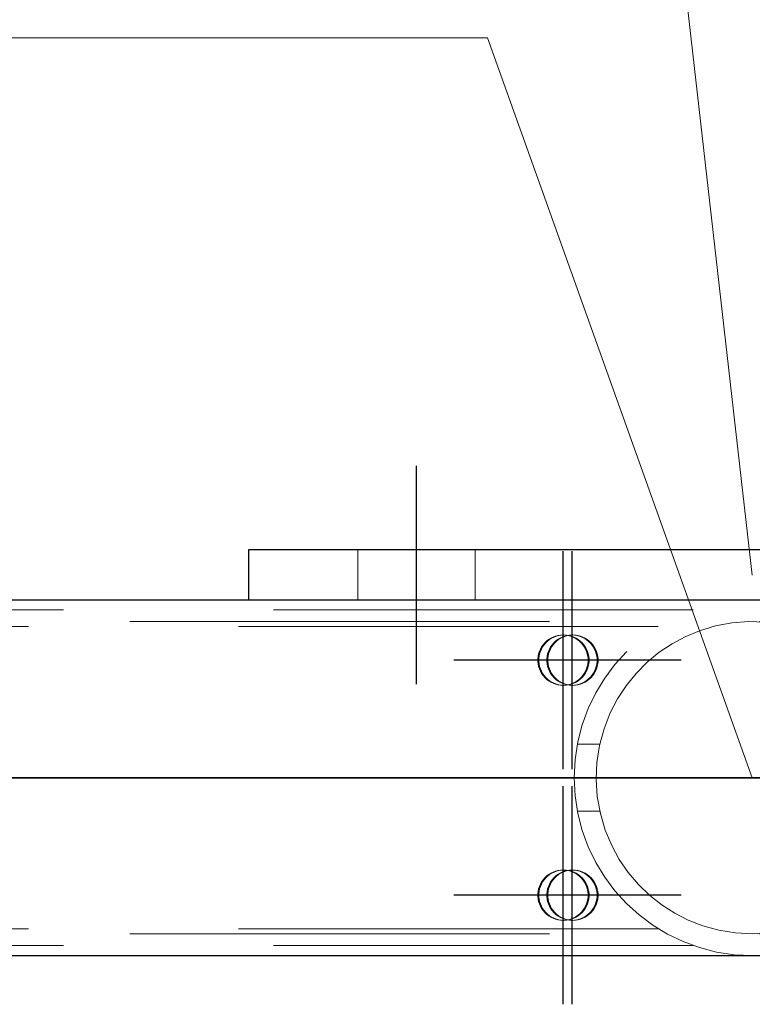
# Model space of a CAD drawing. Header units: millimetres. Extents: x -851 to 2, y 9346 to 10016.
# Tile 158 of 256: x -538.23 to -533.87, y 9391.58 to 9397.45. Entities that reach past the tile are written whole.
import ezdxf

# ---------------------------------------------------------------- set-up
doc = ezdxf.new("R2010")
doc.units = ezdxf.units.MM
doc.header["$LTSCALE"] = 10
doc.linetypes.add('HIDDEN', pattern=[0.375, 0.25, -0.125])
doc.linetypes.add('MITTE', pattern=[2, 1.25, -0.25, 0.25, -0.25])
for name, color, linetype, lineweight in [('PS_Hidden', 2, 'HIDDEN', 9), ('PS_Pos', 1, 'Continuous', 15), ('PS_Shape', 161, 'Continuous', 30), ('PS_SOLID', 7, 'Continuous', 30)]:
    doc.layers.add(name, color=color, linetype=linetype, lineweight=lineweight)
doc.layers.add('PS_Mid', color=5, linetype='MITTE')

# ---------------------------------------------------------------- blocks, each defined once
blk = doc.blocks.new('*X1129')
at = {"layer": 'PS_Hidden', "color": 2, "linetype": 'HIDDEN'}
for p, q in [((-536.2184, 9394.2892), (-536.2184, 9393.9892)), ((-535.5184, 9394.2892), (-535.5184, 9393.9892)), ((-536.8684, 9393.992), (-536.8684, 9393.9892)), ((-536.8684, 9393.9892), (-530.8684, 9393.9892)), ((-534.2199, 9393.932), (-543.5684, 9393.932)), ((-781.326, 9393.862), (-486.126, 9393.862)), ((-533.9899, 9393.854), (-534.0885, 9393.8356)), ((-533.89, 9393.8618), (-533.9899, 9393.854)), ((-533.7929, 9393.859), (-533.89, 9393.8618)), ((-534.4284, 9393.832), (-543.5684, 9393.832)), ((-534.1822, 9393.8074), (-534.2683, 9393.7716)), ((-534.0885, 9393.8356), (-534.1822, 9393.8074)), ((-535.1046, 9393.7354), (-535.1145, 9393.7239)), ((-535.1085, 9393.7239), (-535.0986, 9393.7354)), ((-535.0936, 9393.7459), (-535.1046, 9393.7354)), ((-535.0986, 9393.7354), (-535.0876, 9393.7459)), ((-535.0816, 9393.7552), (-535.0936, 9393.7459)), ((-535.0876, 9393.7459), (-535.0757, 9393.7552)), ((-535.0687, 9393.7632), (-535.0816, 9393.7552)), ((-535.0757, 9393.7552), (-535.0628, 9393.7632)), ((-535.0551, 9393.7699), (-535.0687, 9393.7632)), ((-535.0628, 9393.7632), (-535.0492, 9393.7699)), ((-535.0512, 9393.7354), (-535.0611, 9393.7239)), ((-535.0409, 9393.7752), (-535.0551, 9393.7699)), ((-535.0551, 9393.7239), (-535.0453, 9393.7354)), ((-535.0402, 9393.7459), (-535.0512, 9393.7354)), ((-535.0492, 9393.7699), (-535.0349, 9393.7752)), ((-535.0453, 9393.7354), (-535.0343, 9393.7459)), ((-535.0262, 9393.779), (-535.0409, 9393.7752)), ((-535.0282, 9393.7552), (-535.0402, 9393.7459)), ((-535.0349, 9393.7752), (-535.0203, 9393.779)), ((-535.0343, 9393.7459), (-535.0223, 9393.7552)), ((-535.0153, 9393.7632), (-535.0282, 9393.7552)), ((-535.0112, 9393.7813), (-535.0262, 9393.779)), ((-535.0223, 9393.7552), (-535.0094, 9393.7632)), ((-535.0203, 9393.779), (-535.0053, 9393.7813)), ((-535.0017, 9393.7699), (-535.0153, 9393.7632)), ((-534.996, 9393.782), (-535.0112, 9393.7813)), ((-535.0094, 9393.7632), (-534.9958, 9393.7699)), ((-535.0053, 9393.7813), (-534.9901, 9393.782)), ((-534.9875, 9393.7752), (-535.0017, 9393.7699)), ((-534.9809, 9393.7813), (-534.996, 9393.782)), ((-534.9901, 9393.782), (-534.996, 9393.782)), ((-534.9958, 9393.7699), (-534.9816, 9393.7752)), ((-534.9901, 9393.782), (-534.975, 9393.7813)), ((-534.9728, 9393.779), (-534.9875, 9393.7752)), ((-534.9816, 9393.7752), (-534.9669, 9393.779)), ((-534.9659, 9393.779), (-534.9809, 9393.7813)), ((-534.975, 9393.7813), (-534.96, 9393.779)), ((-534.9578, 9393.7813), (-534.9728, 9393.779)), ((-534.9669, 9393.779), (-534.9519, 9393.7813)), ((-534.9512, 9393.7752), (-534.9659, 9393.779)), ((-534.96, 9393.779), (-534.9453, 9393.7752)), ((-534.9427, 9393.782), (-534.9578, 9393.7813)), ((-534.9519, 9393.7813), (-534.9367, 9393.782)), ((-534.937, 9393.7699), (-534.9512, 9393.7752)), ((-534.9453, 9393.7752), (-534.9311, 9393.7699)), ((-534.9275, 9393.7813), (-534.9427, 9393.782)), ((-534.9367, 9393.782), (-534.9427, 9393.782)), ((-534.9234, 9393.7632), (-534.937, 9393.7699)), ((-534.9367, 9393.782), (-534.9216, 9393.7813)), ((-534.9311, 9393.7699), (-534.9174, 9393.7632)), ((-534.9125, 9393.779), (-534.9275, 9393.7813)), ((-534.9105, 9393.7552), (-534.9234, 9393.7632)), ((-534.9216, 9393.7813), (-534.9066, 9393.779)), ((-534.9174, 9393.7632), (-534.9046, 9393.7552)), ((-534.8978, 9393.7752), (-534.9125, 9393.779)), ((-534.8985, 9393.7459), (-534.9105, 9393.7552)), ((-534.9066, 9393.779), (-534.8919, 9393.7752)), ((-534.9046, 9393.7552), (-534.8926, 9393.7459)), ((-534.8875, 9393.7354), (-534.8985, 9393.7459)), ((-534.8836, 9393.7699), (-534.8978, 9393.7752)), ((-534.8926, 9393.7459), (-534.8816, 9393.7354)), ((-534.8919, 9393.7752), (-534.8777, 9393.7699)), ((-534.8776, 9393.7239), (-534.8875, 9393.7354)), ((-534.87, 9393.7632), (-534.8836, 9393.7699)), ((-534.8816, 9393.7354), (-534.8717, 9393.7239)), ((-534.8777, 9393.7699), (-534.8641, 9393.7632)), ((-534.8571, 9393.7552), (-534.87, 9393.7632)), ((-534.8641, 9393.7632), (-534.8512, 9393.7552)), ((-534.8451, 9393.7459), (-534.8571, 9393.7552)), ((-534.8512, 9393.7552), (-534.8392, 9393.7459)), ((-534.8341, 9393.7354), (-534.8451, 9393.7459)), ((-534.8392, 9393.7459), (-534.8282, 9393.7354)), ((-534.8243, 9393.7239), (-534.8341, 9393.7354)), ((-534.8282, 9393.7354), (-534.8183, 9393.7239)), ((-534.2683, 9393.7716), (-534.3464, 9393.7297)), ((-535.1365, 9393.6841), (-535.141, 9393.6696)), ((-535.1305, 9393.6981), (-535.1365, 9393.6841)), ((-535.1351, 9393.6696), (-535.1305, 9393.6841)), ((-535.1231, 9393.7114), (-535.1305, 9393.6981)), ((-535.1305, 9393.6841), (-535.1245, 9393.6981)), ((-535.1245, 9393.6981), (-535.1172, 9393.7114)), ((-535.1145, 9393.7239), (-535.1231, 9393.7114)), ((-535.1172, 9393.7114), (-535.1085, 9393.7239)), ((-535.0831, 9393.6841), (-535.0876, 9393.6696)), ((-535.0771, 9393.6981), (-535.0831, 9393.6841)), ((-535.0817, 9393.6696), (-535.0772, 9393.6841)), ((-535.0772, 9393.6841), (-535.0712, 9393.6981)), ((-535.0697, 9393.7114), (-535.0771, 9393.6981)), ((-535.0712, 9393.6981), (-535.0638, 9393.7114)), ((-535.0611, 9393.7239), (-535.0697, 9393.7114)), ((-535.0638, 9393.7114), (-535.0551, 9393.7239)), ((-534.869, 9393.7114), (-534.8776, 9393.7239)), ((-534.8717, 9393.7239), (-534.863, 9393.7114)), ((-534.8616, 9393.6981), (-534.869, 9393.7114)), ((-534.863, 9393.7114), (-534.8557, 9393.6981)), ((-534.8556, 9393.6841), (-534.8616, 9393.6981)), ((-534.8557, 9393.6981), (-534.8497, 9393.6841)), ((-534.8511, 9393.6696), (-534.8556, 9393.6841)), ((-534.8497, 9393.6841), (-534.8452, 9393.6696)), ((-534.8156, 9393.7114), (-534.8243, 9393.7239)), ((-534.8183, 9393.7239), (-534.8097, 9393.7114)), ((-534.8082, 9393.6981), (-534.8156, 9393.7114)), ((-534.8097, 9393.7114), (-534.8023, 9393.6981)), ((-534.8023, 9393.6841), (-534.8082, 9393.6981)), ((-534.8023, 9393.6981), (-534.7963, 9393.6841)), ((-534.7977, 9393.6696), (-534.8023, 9393.6841)), ((-534.7963, 9393.6841), (-534.7918, 9393.6696)), ((-534.4221, 9393.6791), (-534.4942, 9393.62)), ((-534.3464, 9393.7297), (-534.4221, 9393.6791)), ((-535.1441, 9393.6548), (-535.1456, 9393.6396)), ((-535.1456, 9393.6396), (-535.1456, 9393.6244)), ((-535.1456, 9393.6244), (-535.1441, 9393.6093)), ((-535.141, 9393.6696), (-535.1441, 9393.6548)), ((-535.1397, 9393.6396), (-535.1381, 9393.6548)), ((-535.1397, 9393.6244), (-535.1397, 9393.6396)), ((-535.1381, 9393.6093), (-535.1397, 9393.6244)), ((-535.1381, 9393.6548), (-535.1351, 9393.6696)), ((-535.0907, 9393.6548), (-535.0922, 9393.6396)), ((-535.0922, 9393.6396), (-535.0922, 9393.6244)), ((-535.0922, 9393.6244), (-535.0907, 9393.6093)), ((-535.0876, 9393.6696), (-535.0907, 9393.6548)), ((-535.0863, 9393.6396), (-535.0848, 9393.6548)), ((-535.0863, 9393.6244), (-535.0863, 9393.6396)), ((-535.0848, 9393.6093), (-535.0863, 9393.6244)), ((-535.0848, 9393.6548), (-535.0817, 9393.6696)), ((-534.848, 9393.6548), (-534.8511, 9393.6696)), ((-534.8465, 9393.6396), (-534.848, 9393.6548)), ((-534.848, 9393.6093), (-534.8465, 9393.6244)), ((-534.8465, 9393.6244), (-534.8465, 9393.6396)), ((-534.8452, 9393.6696), (-534.8421, 9393.6548)), ((-534.8421, 9393.6548), (-534.8406, 9393.6396)), ((-534.8406, 9393.6244), (-534.8421, 9393.6093)), ((-534.8406, 9393.6396), (-534.8406, 9393.6244)), ((-534.7947, 9393.6548), (-534.7977, 9393.6696)), ((-534.7931, 9393.6396), (-534.7947, 9393.6548)), ((-534.7947, 9393.6093), (-534.7931, 9393.6244)), ((-534.7931, 9393.6244), (-534.7931, 9393.6396)), ((-534.7918, 9393.6696), (-534.7887, 9393.6548)), ((-534.7887, 9393.6548), (-534.7872, 9393.6396)), ((-534.7872, 9393.6244), (-534.7887, 9393.6093)), ((-534.7872, 9393.6396), (-534.7872, 9393.6244)), ((-534.4942, 9393.62), (-534.5607, 9393.5529)), ((-535.1441, 9393.6093), (-535.141, 9393.5944)), ((-535.141, 9393.5944), (-535.1365, 9393.5799)), ((-535.1351, 9393.5944), (-535.1381, 9393.6093)), ((-535.1365, 9393.5799), (-535.1305, 9393.566)), ((-535.1305, 9393.5799), (-535.1351, 9393.5944)), ((-535.1245, 9393.566), (-535.1305, 9393.5799)), ((-535.1305, 9393.566), (-535.1231, 9393.5527)), ((-535.1172, 9393.5527), (-535.1245, 9393.566)), ((-535.0907, 9393.6093), (-535.0876, 9393.5944)), ((-535.0876, 9393.5944), (-535.0831, 9393.5799)), ((-535.0817, 9393.5944), (-535.0848, 9393.6093)), ((-535.0831, 9393.5799), (-535.0771, 9393.566)), ((-535.0772, 9393.5799), (-535.0817, 9393.5944)), ((-535.0712, 9393.566), (-535.0772, 9393.5799)), ((-535.0771, 9393.566), (-535.0697, 9393.5527)), ((-535.0638, 9393.5527), (-535.0712, 9393.566)), ((-534.869, 9393.5527), (-534.8616, 9393.566)), ((-534.8557, 9393.566), (-534.863, 9393.5527)), ((-534.8616, 9393.566), (-534.8556, 9393.5799)), ((-534.8497, 9393.5799), (-534.8557, 9393.566)), ((-534.8556, 9393.5799), (-534.8511, 9393.5944)), ((-534.8511, 9393.5944), (-534.848, 9393.6093)), ((-534.8452, 9393.5944), (-534.8497, 9393.5799)), ((-534.8421, 9393.6093), (-534.8452, 9393.5944)), ((-534.8156, 9393.5527), (-534.8082, 9393.566)), ((-534.8023, 9393.566), (-534.8097, 9393.5527)), ((-534.8082, 9393.566), (-534.8023, 9393.5799)), ((-534.8023, 9393.5799), (-534.7977, 9393.5944)), ((-534.7963, 9393.5799), (-534.8023, 9393.566)), ((-534.7977, 9393.5944), (-534.7947, 9393.6093)), ((-534.7918, 9393.5944), (-534.7963, 9393.5799)), ((-534.7887, 9393.6093), (-534.7918, 9393.5944)), ((-535.1231, 9393.5527), (-535.1145, 9393.5402)), ((-535.1085, 9393.5402), (-535.1172, 9393.5527)), ((-535.1145, 9393.5402), (-535.1046, 9393.5287)), ((-535.0986, 9393.5287), (-535.1085, 9393.5402)), ((-535.1046, 9393.5287), (-535.0936, 9393.5182)), ((-535.0876, 9393.5182), (-535.0986, 9393.5287)), ((-535.0936, 9393.5182), (-535.0816, 9393.5089)), ((-535.0757, 9393.5089), (-535.0876, 9393.5182)), ((-535.0816, 9393.5089), (-535.0687, 9393.5009)), ((-535.0628, 9393.5009), (-535.0757, 9393.5089)), ((-535.0697, 9393.5527), (-535.0611, 9393.5402)), ((-535.0687, 9393.5009), (-535.0551, 9393.4942)), ((-535.0551, 9393.5402), (-535.0638, 9393.5527)), ((-535.0492, 9393.4942), (-535.0628, 9393.5009)), ((-535.0611, 9393.5402), (-535.0512, 9393.5287)), ((-535.0453, 9393.5287), (-535.0551, 9393.5402)), ((-535.0512, 9393.5287), (-535.0402, 9393.5182)), ((-535.0343, 9393.5182), (-535.0453, 9393.5287)), ((-535.0402, 9393.5182), (-535.0282, 9393.5089)), ((-535.0223, 9393.5089), (-535.0343, 9393.5182)), ((-535.0282, 9393.5089), (-535.0153, 9393.5009)), ((-535.0094, 9393.5009), (-535.0223, 9393.5089)), ((-535.0153, 9393.5009), (-535.0017, 9393.4942)), ((-534.9958, 9393.4942), (-535.0094, 9393.5009)), ((-534.937, 9393.4942), (-534.9234, 9393.5009)), ((-534.9174, 9393.5009), (-534.9311, 9393.4942)), ((-534.9234, 9393.5009), (-534.9105, 9393.5089)), ((-534.9046, 9393.5089), (-534.9174, 9393.5009)), ((-534.9105, 9393.5089), (-534.8985, 9393.5182)), ((-534.8926, 9393.5182), (-534.9046, 9393.5089)), ((-534.8985, 9393.5182), (-534.8875, 9393.5287)), ((-534.8816, 9393.5287), (-534.8926, 9393.5182)), ((-534.8875, 9393.5287), (-534.8776, 9393.5402)), ((-534.8836, 9393.4942), (-534.87, 9393.5009)), ((-534.8717, 9393.5402), (-534.8816, 9393.5287)), ((-534.8641, 9393.5009), (-534.8777, 9393.4942)), ((-534.8776, 9393.5402), (-534.869, 9393.5527)), ((-534.863, 9393.5527), (-534.8717, 9393.5402)), ((-534.87, 9393.5009), (-534.8571, 9393.5089)), ((-534.8512, 9393.5089), (-534.8641, 9393.5009)), ((-534.8571, 9393.5089), (-534.8451, 9393.5182)), ((-534.8392, 9393.5182), (-534.8512, 9393.5089)), ((-534.8451, 9393.5182), (-534.8341, 9393.5287)), ((-534.8282, 9393.5287), (-534.8392, 9393.5182)), ((-534.8341, 9393.5287), (-534.8243, 9393.5402)), ((-534.8183, 9393.5402), (-534.8282, 9393.5287)), ((-534.8243, 9393.5402), (-534.8156, 9393.5527)), ((-534.8097, 9393.5527), (-534.8183, 9393.5402)), ((-534.5607, 9393.5529), (-534.6201, 9393.4794)), ((-535.0551, 9393.4942), (-535.0409, 9393.4889)), ((-535.0349, 9393.4889), (-535.0492, 9393.4942)), ((-535.0409, 9393.4889), (-535.0262, 9393.4851)), ((-535.0203, 9393.4851), (-535.0349, 9393.4889)), ((-535.0262, 9393.4851), (-535.0112, 9393.4828)), ((-535.0053, 9393.4828), (-535.0203, 9393.4851)), ((-535.0112, 9393.4828), (-534.996, 9393.482)), ((-534.9901, 9393.482), (-535.0053, 9393.4828)), ((-535.0017, 9393.4942), (-534.9875, 9393.4889)), ((-534.996, 9393.482), (-534.9809, 9393.4828)), ((-534.9901, 9393.482), (-534.996, 9393.482)), ((-534.9816, 9393.4889), (-534.9958, 9393.4942)), ((-534.975, 9393.4828), (-534.9901, 9393.482)), ((-534.9875, 9393.4889), (-534.9728, 9393.4851)), ((-534.9669, 9393.4851), (-534.9816, 9393.4889)), ((-534.9809, 9393.4828), (-534.9659, 9393.4851)), ((-534.96, 9393.4851), (-534.975, 9393.4828)), ((-534.9728, 9393.4851), (-534.9578, 9393.4828)), ((-534.9519, 9393.4828), (-534.9669, 9393.4851)), ((-534.9659, 9393.4851), (-534.9512, 9393.4889)), ((-534.9453, 9393.4889), (-534.96, 9393.4851)), ((-534.9578, 9393.4828), (-534.9427, 9393.482)), ((-534.9367, 9393.482), (-534.9519, 9393.4828)), ((-534.9512, 9393.4889), (-534.937, 9393.4942)), ((-534.9311, 9393.4942), (-534.9453, 9393.4889)), ((-534.9427, 9393.482), (-534.9275, 9393.4828)), ((-534.9367, 9393.482), (-534.9427, 9393.482)), ((-534.9216, 9393.4828), (-534.9367, 9393.482)), ((-534.9275, 9393.4828), (-534.9125, 9393.4851)), ((-534.9066, 9393.4851), (-534.9216, 9393.4828)), ((-534.9125, 9393.4851), (-534.8978, 9393.4889)), ((-534.8919, 9393.4889), (-534.9066, 9393.4851)), ((-534.8978, 9393.4889), (-534.8836, 9393.4942)), ((-534.8777, 9393.4942), (-534.8919, 9393.4889)), ((-534.6201, 9393.4794), (-534.6712, 9393.4015)), ((-534.6712, 9393.4015), (-534.7147, 9393.3174)), ((-534.7147, 9393.3174), (-534.7514, 9393.2238)), ((-534.7514, 9393.2238), (-534.7783, 9393.1239)), ((-534.9093, 9393.132), (-534.7766, 9393.132)), ((-534.7783, 9393.1239), (-534.7939, 9393.0216)), ((-534.7939, 9393.0216), (-534.7983, 9392.9212)), ((-534.7983, 9392.9212), (-534.7915, 9392.82)), ((-534.7915, 9392.82), (-534.7733, 9392.7178)), ((-534.9093, 9392.732), (-534.7766, 9392.732)), ((-534.7733, 9392.7178), (-534.7441, 9392.6191)), ((-534.7441, 9392.6191), (-534.7056, 9392.5273)), ((-534.7056, 9392.5273), (-534.6608, 9392.4452)), ((-534.6608, 9392.4452), (-534.6077, 9392.3681)), ((-535.0112, 9392.3813), (-535.0262, 9392.379)), ((-535.0203, 9392.379), (-535.0053, 9392.3813)), ((-534.996, 9392.382), (-535.0112, 9392.3813)), ((-535.0053, 9392.3813), (-534.9901, 9392.382)), ((-534.9809, 9392.3813), (-534.996, 9392.382)), ((-534.9901, 9392.382), (-534.996, 9392.382)), ((-534.9901, 9392.382), (-534.975, 9392.3813)), ((-534.9659, 9392.379), (-534.9809, 9392.3813)), ((-534.975, 9392.3813), (-534.96, 9392.379)), ((-534.9578, 9392.3813), (-534.9728, 9392.379)), ((-534.9669, 9392.379), (-534.9519, 9392.3813)), ((-534.9427, 9392.382), (-534.9578, 9392.3813)), ((-534.9519, 9392.3813), (-534.9367, 9392.382)), ((-534.9275, 9392.3813), (-534.9427, 9392.382)), ((-534.9367, 9392.382), (-534.9427, 9392.382)), ((-534.9367, 9392.382), (-534.9216, 9392.3813)), ((-534.9125, 9392.379), (-534.9275, 9392.3813)), ((-534.9216, 9392.3813), (-534.9066, 9392.379)), ((-535.1145, 9392.3239), (-535.1231, 9392.3114)), ((-535.1172, 9392.3114), (-535.1085, 9392.3239)), ((-535.1046, 9392.3354), (-535.1145, 9392.3239)), ((-535.1085, 9392.3239), (-535.0986, 9392.3354)), ((-535.0936, 9392.3459), (-535.1046, 9392.3354)), ((-535.0986, 9392.3354), (-535.0876, 9392.3459)), ((-535.0816, 9392.3552), (-535.0936, 9392.3459)), ((-535.0876, 9392.3459), (-535.0757, 9392.3552)), ((-535.0687, 9392.3632), (-535.0816, 9392.3552)), ((-535.0757, 9392.3552), (-535.0628, 9392.3632)), ((-535.0611, 9392.3239), (-535.0697, 9392.3114)), ((-535.0551, 9392.3699), (-535.0687, 9392.3632)), ((-535.0638, 9392.3114), (-535.0551, 9392.3239)), ((-535.0628, 9392.3632), (-535.0492, 9392.3699)), ((-535.0512, 9392.3354), (-535.0611, 9392.3239)), ((-535.0409, 9392.3752), (-535.0551, 9392.3699)), ((-535.0551, 9392.3239), (-535.0453, 9392.3354)), ((-535.0402, 9392.3459), (-535.0512, 9392.3354)), ((-535.0492, 9392.3699), (-535.0349, 9392.3752)), ((-535.0453, 9392.3354), (-535.0343, 9392.3459)), ((-535.0262, 9392.379), (-535.0409, 9392.3752)), ((-535.0282, 9392.3552), (-535.0402, 9392.3459)), ((-535.0349, 9392.3752), (-535.0203, 9392.379)), ((-535.0343, 9392.3459), (-535.0223, 9392.3552)), ((-535.0153, 9392.3632), (-535.0282, 9392.3552)), ((-535.0223, 9392.3552), (-535.0094, 9392.3632)), ((-535.0017, 9392.3699), (-535.0153, 9392.3632)), ((-535.0094, 9392.3632), (-534.9958, 9392.3699)), ((-534.9875, 9392.3752), (-535.0017, 9392.3699)), ((-534.9958, 9392.3699), (-534.9816, 9392.3752)), ((-534.9728, 9392.379), (-534.9875, 9392.3752)), ((-534.9816, 9392.3752), (-534.9669, 9392.379)), ((-534.9512, 9392.3752), (-534.9659, 9392.379)), ((-534.96, 9392.379), (-534.9453, 9392.3752)), ((-534.937, 9392.3699), (-534.9512, 9392.3752)), ((-534.9453, 9392.3752), (-534.9311, 9392.3699)), ((-534.9234, 9392.3632), (-534.937, 9392.3699)), ((-534.9311, 9392.3699), (-534.9174, 9392.3632)), ((-534.9105, 9392.3552), (-534.9234, 9392.3632)), ((-534.9174, 9392.3632), (-534.9046, 9392.3552)), ((-534.8978, 9392.3752), (-534.9125, 9392.379)), ((-534.8985, 9392.3459), (-534.9105, 9392.3552)), ((-534.9066, 9392.379), (-534.8919, 9392.3752)), ((-534.9046, 9392.3552), (-534.8926, 9392.3459)), ((-534.8875, 9392.3354), (-534.8985, 9392.3459)), ((-534.8836, 9392.3699), (-534.8978, 9392.3752)), ((-534.8926, 9392.3459), (-534.8816, 9392.3354)), ((-534.8919, 9392.3752), (-534.8777, 9392.3699)), ((-534.8776, 9392.3239), (-534.8875, 9392.3354)), ((-534.87, 9392.3632), (-534.8836, 9392.3699)), ((-534.8816, 9392.3354), (-534.8717, 9392.3239)), ((-534.8777, 9392.3699), (-534.8641, 9392.3632)), ((-534.869, 9392.3114), (-534.8776, 9392.3239)), ((-534.8717, 9392.3239), (-534.863, 9392.3114)), ((-534.8571, 9392.3552), (-534.87, 9392.3632)), ((-534.8641, 9392.3632), (-534.8512, 9392.3552)), ((-534.8451, 9392.3459), (-534.8571, 9392.3552)), ((-534.8512, 9392.3552), (-534.8392, 9392.3459)), ((-534.8341, 9392.3354), (-534.8451, 9392.3459)), ((-534.8392, 9392.3459), (-534.8282, 9392.3354)), ((-534.8243, 9392.3239), (-534.8341, 9392.3354)), ((-534.8282, 9392.3354), (-534.8183, 9392.3239)), ((-534.8156, 9392.3114), (-534.8243, 9392.3239)), ((-534.8183, 9392.3239), (-534.8097, 9392.3114)), ((-534.6077, 9392.3681), (-534.5467, 9392.2958)), ((-535.141, 9392.2696), (-535.1441, 9392.2548)), ((-535.1365, 9392.2841), (-535.141, 9392.2696)), ((-535.1381, 9392.2548), (-535.1351, 9392.2696)), ((-535.1305, 9392.2981), (-535.1365, 9392.2841)), ((-535.1351, 9392.2696), (-535.1305, 9392.2841)), ((-535.1231, 9392.3114), (-535.1305, 9392.2981)), ((-535.1305, 9392.2841), (-535.1245, 9392.2981)), ((-535.1245, 9392.2981), (-535.1172, 9392.3114)), ((-535.0876, 9392.2696), (-535.0907, 9392.2548)), ((-535.0831, 9392.2841), (-535.0876, 9392.2696)), ((-535.0848, 9392.2548), (-535.0817, 9392.2696)), ((-535.0771, 9392.2981), (-535.0831, 9392.2841)), ((-535.0817, 9392.2696), (-535.0772, 9392.2841)), ((-535.0772, 9392.2841), (-535.0712, 9392.2981)), ((-535.0697, 9392.3114), (-535.0771, 9392.2981)), ((-535.0712, 9392.2981), (-535.0638, 9392.3114)), ((-534.8616, 9392.2981), (-534.869, 9392.3114)), ((-534.863, 9392.3114), (-534.8557, 9392.2981)), ((-534.8556, 9392.2841), (-534.8616, 9392.2981)), ((-534.8557, 9392.2981), (-534.8497, 9392.2841)), ((-534.8511, 9392.2696), (-534.8556, 9392.2841)), ((-534.848, 9392.2548), (-534.8511, 9392.2696)), ((-534.8497, 9392.2841), (-534.8452, 9392.2696)), ((-534.8452, 9392.2696), (-534.8421, 9392.2548)), ((-534.8082, 9392.2981), (-534.8156, 9392.3114)), ((-534.8097, 9392.3114), (-534.8023, 9392.2981)), ((-534.8023, 9392.2841), (-534.8082, 9392.2981)), ((-534.8023, 9392.2981), (-534.7963, 9392.2841)), ((-534.7977, 9392.2696), (-534.8023, 9392.2841)), ((-534.7947, 9392.2548), (-534.7977, 9392.2696)), ((-534.7963, 9392.2841), (-534.7918, 9392.2696)), ((-534.7918, 9392.2696), (-534.7887, 9392.2548)), ((-534.5467, 9392.2958), (-534.4788, 9392.2304)), ((-535.1441, 9392.2548), (-535.1456, 9392.2396)), ((-535.1456, 9392.2396), (-535.1456, 9392.2244)), ((-535.1456, 9392.2244), (-535.1441, 9392.2093)), ((-535.1441, 9392.2093), (-535.141, 9392.1944)), ((-535.1397, 9392.2396), (-535.1381, 9392.2548)), ((-535.1397, 9392.2244), (-535.1397, 9392.2396)), ((-535.1381, 9392.2093), (-535.1397, 9392.2244)), ((-535.1351, 9392.1944), (-535.1381, 9392.2093)), ((-535.0907, 9392.2548), (-535.0922, 9392.2396)), ((-535.0922, 9392.2396), (-535.0922, 9392.2244)), ((-535.0922, 9392.2244), (-535.0907, 9392.2093)), ((-535.0907, 9392.2093), (-535.0876, 9392.1944)), ((-535.0863, 9392.2396), (-535.0848, 9392.2548)), ((-535.0863, 9392.2244), (-535.0863, 9392.2396)), ((-535.0848, 9392.2093), (-535.0863, 9392.2244)), ((-535.0817, 9392.1944), (-535.0848, 9392.2093)), ((-534.8511, 9392.1944), (-534.848, 9392.2093)), ((-534.8465, 9392.2396), (-534.848, 9392.2548)), ((-534.848, 9392.2093), (-534.8465, 9392.2244)), ((-534.8465, 9392.2244), (-534.8465, 9392.2396)), ((-534.8421, 9392.2093), (-534.8452, 9392.1944)), ((-534.8421, 9392.2548), (-534.8406, 9392.2396)), ((-534.8406, 9392.2244), (-534.8421, 9392.2093)), ((-534.8406, 9392.2396), (-534.8406, 9392.2244)), ((-534.7977, 9392.1944), (-534.7947, 9392.2093)), ((-534.7931, 9392.2396), (-534.7947, 9392.2548)), ((-534.7947, 9392.2093), (-534.7931, 9392.2244)), ((-534.7931, 9392.2244), (-534.7931, 9392.2396)), ((-534.7887, 9392.2093), (-534.7918, 9392.1944)), ((-534.7887, 9392.2548), (-534.7872, 9392.2396)), ((-534.7872, 9392.2244), (-534.7887, 9392.2093)), ((-534.7872, 9392.2396), (-534.7872, 9392.2244)), ((-534.4788, 9392.2304), (-534.4057, 9392.1731)), ((-535.141, 9392.1944), (-535.1365, 9392.1799)), ((-535.1365, 9392.1799), (-535.1305, 9392.166)), ((-535.1305, 9392.1799), (-535.1351, 9392.1944)), ((-535.1245, 9392.166), (-535.1305, 9392.1799)), ((-535.1305, 9392.166), (-535.1231, 9392.1527)), ((-535.1172, 9392.1527), (-535.1245, 9392.166)), ((-535.1231, 9392.1527), (-535.1145, 9392.1402)), ((-535.1085, 9392.1402), (-535.1172, 9392.1527)), ((-535.0876, 9392.1944), (-535.0831, 9392.1799)), ((-535.0831, 9392.1799), (-535.0771, 9392.166)), ((-535.0772, 9392.1799), (-535.0817, 9392.1944)), ((-535.0712, 9392.166), (-535.0772, 9392.1799)), ((-535.0771, 9392.166), (-535.0697, 9392.1527)), ((-535.0638, 9392.1527), (-535.0712, 9392.166)), ((-535.0697, 9392.1527), (-535.0611, 9392.1402)), ((-535.0551, 9392.1402), (-535.0638, 9392.1527)), ((-534.8776, 9392.1402), (-534.869, 9392.1527)), ((-534.863, 9392.1527), (-534.8717, 9392.1402)), ((-534.869, 9392.1527), (-534.8616, 9392.166)), ((-534.8557, 9392.166), (-534.863, 9392.1527)), ((-534.8616, 9392.166), (-534.8556, 9392.1799)), ((-534.8497, 9392.1799), (-534.8557, 9392.166)), ((-534.8556, 9392.1799), (-534.8511, 9392.1944)), ((-534.8452, 9392.1944), (-534.8497, 9392.1799)), ((-534.8243, 9392.1402), (-534.8156, 9392.1527)), ((-534.8097, 9392.1527), (-534.8183, 9392.1402)), ((-534.8156, 9392.1527), (-534.8082, 9392.166)), ((-534.8023, 9392.166), (-534.8097, 9392.1527)), ((-534.8082, 9392.166), (-534.8023, 9392.1799)), ((-534.8023, 9392.1799), (-534.7977, 9392.1944)), ((-534.7963, 9392.1799), (-534.8023, 9392.166)), ((-534.7918, 9392.1944), (-534.7963, 9392.1799)), ((-534.4057, 9392.1731), (-534.3295, 9392.1244)), ((-535.1145, 9392.1402), (-535.1046, 9392.1287)), ((-535.0986, 9392.1287), (-535.1085, 9392.1402)), ((-535.1046, 9392.1287), (-535.0936, 9392.1182)), ((-535.0876, 9392.1182), (-535.0986, 9392.1287)), ((-535.0936, 9392.1182), (-535.0816, 9392.1089)), ((-535.0757, 9392.1089), (-535.0876, 9392.1182)), ((-535.0816, 9392.1089), (-535.0687, 9392.1009)), ((-535.0628, 9392.1009), (-535.0757, 9392.1089)), ((-535.0687, 9392.1009), (-535.0551, 9392.0942)), ((-535.0492, 9392.0942), (-535.0628, 9392.1009)), ((-535.0611, 9392.1402), (-535.0512, 9392.1287)), ((-535.0453, 9392.1287), (-535.0551, 9392.1402)), ((-535.0551, 9392.0942), (-535.0409, 9392.0889)), ((-535.0512, 9392.1287), (-535.0402, 9392.1182)), ((-535.0349, 9392.0889), (-535.0492, 9392.0942)), ((-535.0343, 9392.1182), (-535.0453, 9392.1287)), ((-535.0409, 9392.0889), (-535.0262, 9392.0851)), ((-535.0402, 9392.1182), (-535.0282, 9392.1089)), ((-535.0203, 9392.0851), (-535.0349, 9392.0889)), ((-535.0223, 9392.1089), (-535.0343, 9392.1182)), ((-535.0282, 9392.1089), (-535.0153, 9392.1009)), ((-535.0094, 9392.1009), (-535.0223, 9392.1089)), ((-535.0153, 9392.1009), (-535.0017, 9392.0942)), ((-534.9958, 9392.0942), (-535.0094, 9392.1009)), ((-535.0017, 9392.0942), (-534.9875, 9392.0889)), ((-534.9816, 9392.0889), (-534.9958, 9392.0942)), ((-534.9875, 9392.0889), (-534.9728, 9392.0851)), ((-534.9669, 9392.0851), (-534.9816, 9392.0889)), ((-534.9659, 9392.0851), (-534.9512, 9392.0889)), ((-534.9453, 9392.0889), (-534.96, 9392.0851)), ((-534.9512, 9392.0889), (-534.937, 9392.0942)), ((-534.9311, 9392.0942), (-534.9453, 9392.0889)), ((-534.937, 9392.0942), (-534.9234, 9392.1009)), ((-534.9174, 9392.1009), (-534.9311, 9392.0942)), ((-534.9234, 9392.1009), (-534.9105, 9392.1089)), ((-534.9046, 9392.1089), (-534.9174, 9392.1009)), ((-534.9125, 9392.0851), (-534.8978, 9392.0889)), ((-534.9105, 9392.1089), (-534.8985, 9392.1182)), ((-534.8919, 9392.0889), (-534.9066, 9392.0851)), ((-534.8926, 9392.1182), (-534.9046, 9392.1089)), ((-534.8985, 9392.1182), (-534.8875, 9392.1287)), ((-534.8978, 9392.0889), (-534.8836, 9392.0942)), ((-534.8816, 9392.1287), (-534.8926, 9392.1182)), ((-534.8777, 9392.0942), (-534.8919, 9392.0889)), ((-534.8875, 9392.1287), (-534.8776, 9392.1402)), ((-534.8836, 9392.0942), (-534.87, 9392.1009)), ((-534.8717, 9392.1402), (-534.8816, 9392.1287)), ((-534.8641, 9392.1009), (-534.8777, 9392.0942)), ((-534.87, 9392.1009), (-534.8571, 9392.1089)), ((-534.8512, 9392.1089), (-534.8641, 9392.1009)), ((-534.8571, 9392.1089), (-534.8451, 9392.1182)), ((-534.8392, 9392.1182), (-534.8512, 9392.1089)), ((-534.8451, 9392.1182), (-534.8341, 9392.1287)), ((-534.8282, 9392.1287), (-534.8392, 9392.1182)), ((-534.8341, 9392.1287), (-534.8243, 9392.1402)), ((-534.8183, 9392.1402), (-534.8282, 9392.1287)), ((-534.3295, 9392.1244), (-534.2502, 9392.0841)), ((-534.4284, 9392.032), (-543.5684, 9392.032)), ((-535.0262, 9392.0851), (-535.0112, 9392.0828)), ((-535.0053, 9392.0828), (-535.0203, 9392.0851)), ((-535.0112, 9392.0828), (-534.996, 9392.082)), ((-534.9901, 9392.082), (-535.0053, 9392.0828)), ((-534.996, 9392.082), (-534.9809, 9392.0828)), ((-534.9901, 9392.082), (-534.996, 9392.082)), ((-534.975, 9392.0828), (-534.9901, 9392.082)), ((-534.9809, 9392.0828), (-534.9659, 9392.0851)), ((-534.96, 9392.0851), (-534.975, 9392.0828)), ((-534.9728, 9392.0851), (-534.9578, 9392.0828)), ((-534.9519, 9392.0828), (-534.9669, 9392.0851)), ((-534.9578, 9392.0828), (-534.9427, 9392.082)), ((-534.9367, 9392.082), (-534.9519, 9392.0828)), ((-534.9427, 9392.082), (-534.9275, 9392.0828)), ((-534.9367, 9392.082), (-534.9427, 9392.082)), ((-534.9216, 9392.0828), (-534.9367, 9392.082)), ((-534.9275, 9392.0828), (-534.9125, 9392.0851)), ((-534.9066, 9392.0851), (-534.9216, 9392.0828)), ((-534.2502, 9392.0841), (-534.1622, 9392.0497)), ((-534.1622, 9392.0497), (-534.0672, 9392.0236)), ((-781.326, 9392.002), (-486.126, 9392.002)), ((-534.0672, 9392.0236), (-533.9679, 9392.0075)), ((-533.9679, 9392.0075), (-533.8684, 9392.002)), ((-533.8684, 9392.002), (-533.7721, 9392.007)), ((-534.2199, 9391.932), (-543.5684, 9391.932))]:
    blk.add_line(p, q, dxfattribs=at)
at = {"layer": 'PS_Hidden', "extrusion": (0, 0, -1)}
for start, end in [(270, 90), (90, 270)]:
    blk.add_arc((533.8684, 9392.932), 1.06, start, end, dxfattribs=at)
at = {"layer": 'PS_Mid', "color": 5, "linetype": 'MITTE'}
for p, q in [((-535.8684, 9393.4892), (-535.8684, 9394.7892)), ((-535.8684, 9393.4892), (-535.8684, 9394.7892)), ((-534.996, 9394.282), (-534.996, 9392.982)), ((-534.9427, 9394.282), (-534.9427, 9392.982)), ((-534.346, 9393.632), (-535.646, 9393.632)), ((-534.2927, 9393.632), (-535.5927, 9393.632)), ((-783.8217, 9392.932), (-483.6304, 9392.932)), ((-531.6947, 9392.932), (-586.0421, 9392.932)), ((-481.6947, 9392.932), (-536.0421, 9392.932)), ((-534.2749, 9392.932), (-535.4284, 9392.932)), ((-534.996, 9392.882), (-534.996, 9391.582)), ((-534.9427, 9392.882), (-534.9427, 9391.582)), ((-534.346, 9392.232), (-535.646, 9392.232)), ((-534.2927, 9392.232), (-535.5927, 9392.232))]:
    blk.add_line(p, q, dxfattribs=at)
at = {"layer": 'PS_SOLID', "color": 7, "linetype": 'Continuous'}
for p, q in [((-530.8684, 9394.2892), (-536.8684, 9394.2892)), ((-536.8684, 9394.2892), (-536.8684, 9393.992)), ((-781.326, 9393.992), (-486.126, 9393.992)), ((-781.326, 9391.872), (-486.126, 9391.872))]:
    blk.add_line(p, q, dxfattribs=at)
blk = doc.blocks.new('*X1146')
at = {"color": 1}
for p in [(-540.446, 9397.3381), (-533.8684, 9392.932)]:
    blk.add_line(p, (-535.446, 9397.3381), dxfattribs=at)
blk = doc.blocks.new('*X1147')
at = {"color": 1}
blk.add_line((-533.8684, 9394.1392), (-534.8186, 9402.4695), dxfattribs=at)

msp = doc.modelspace()

# ---------------------------------------------------------------- block references
at = {"layer": 'PS_Pos'}
for name in ['*X1147', '*X1146']:
    msp.add_blockref(name, (0, 0), dxfattribs=at)
at = {"layer": 'PS_Shape', "color": 31}
msp.add_blockref('*X1129', (0, 0), dxfattribs=at)

doc.saveas('drawing.dxf')
